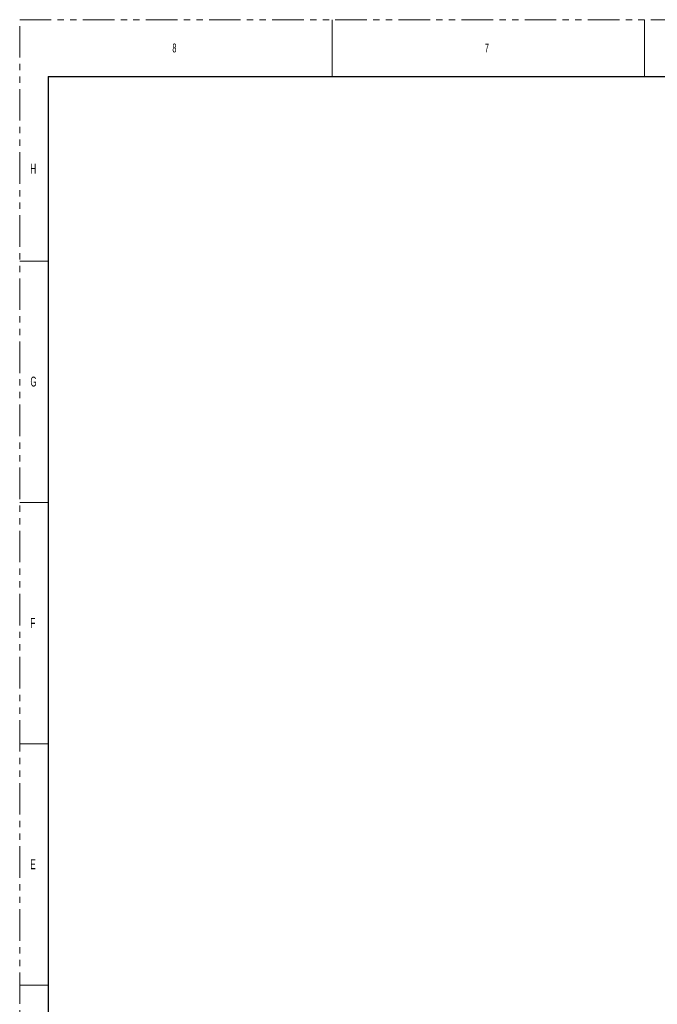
# Model space of a CAD drawing. Header units: millimetres. Extents: x 311 to 814, y 82 to 470.
# Tile 2 of 46: x 311 to 439, y 272 to 470. Entities that reach past the tile are written whole.
import ezdxf

# ---------------------------------------------------------------- set-up
doc = ezdxf.new("R2010")
doc.units = ezdxf.units.MM
doc.linetypes.add('PHANTOM', pattern=[12.7, 6.35, -1.27, 1.27, -1.27, 1.27, -1.27])
doc.styles.add('SLDTEXTSTYLE3', font='TXT', dxfattribs={"width": 0.6})

msp = doc.modelspace()

# ---------------------------------------------------------------- linework, layer by layer
at = {"color": 7, "linetype": 'PHANTOM', "lineweight": 0}
for p, q in [((310.6419, 81.8109), (310.6419, 470.4309)), ((310.6419, 470.4309), (813.5619, 470.4309))]:
    msp.add_line(p, q, dxfattribs=at)
at = {"color": 7, "linetype": 'Continuous', "lineweight": 0}
for p, q in [((373.5069, 470.4309), (373.5069, 459.0009)), ((436.3719, 470.4309), (436.3719, 459.0009)), ((310.6419, 421.8534), (316.3569, 421.8534)), ((310.6419, 373.2759), (316.3569, 373.2759)), ((310.6419, 324.6984), (316.3569, 324.6984)), ((310.6419, 276.1209), (316.3569, 276.1209))]:
    msp.add_line(p, q, dxfattribs=at)
at = {"color": 7, "linetype": 'Continuous', "lineweight": 30}
for q in [(316.3569, 93.2409), (807.8469, 459.0009)]:
    msp.add_line((316.3569, 459.0009), q, dxfattribs=at)

# ---------------------------------------------------------------- texts
at = {"color": 7, "linetype": 'Continuous', "lineweight": 0, "attachment_point": 1, "style": 'SLDTEXTSTYLE3'}
for s, insert, char_height in [('8', (341.36, 465.6291), 1.7859), ('7', (404.225, 465.6291), 1.7859), ('H', (312.7993, 441.4499), 2.0002), ('G', (312.7993, 398.5874), 2.0002), ('F', (312.7993, 350.0099), 2.0002), ('E', (312.7993, 301.4324), 2.0002)]:
    msp.add_mtext(s, dxfattribs=dict(at, insert=insert, char_height=char_height))

doc.saveas('drawing.dxf')
